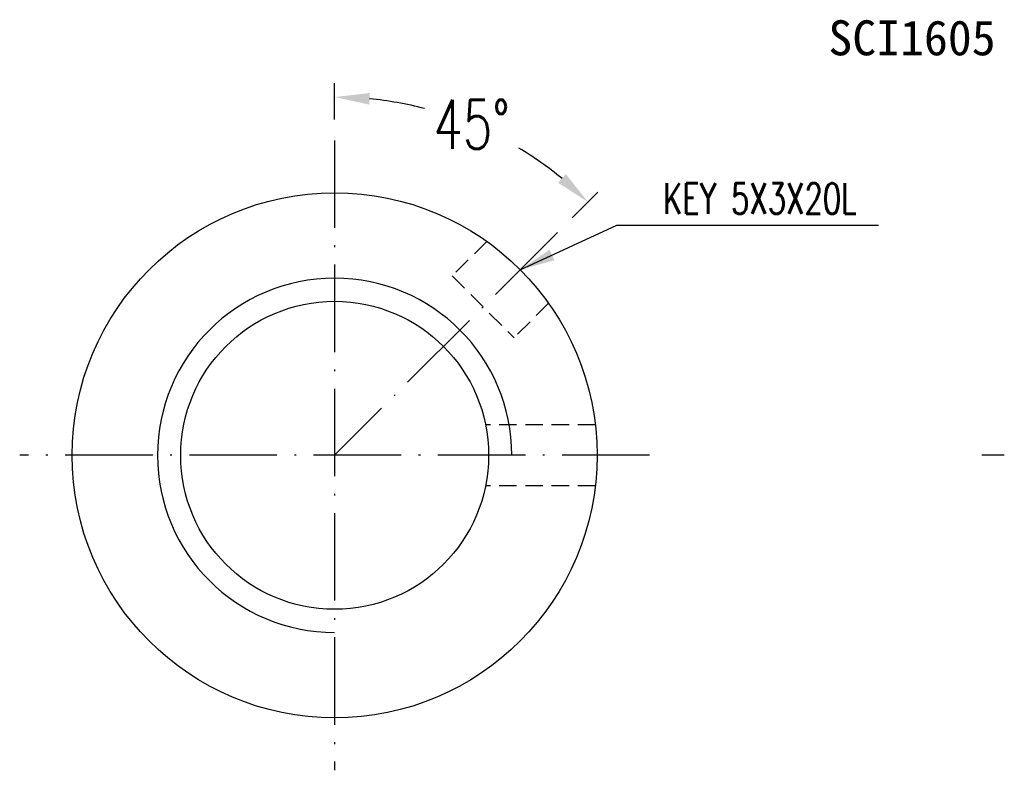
# Model space of a CAD drawing. Extents: x 10 to 498, y 35 to 158.
# Tile 1 of 7: x 10 to 66, y 44 to 87. Entities that reach past the tile are written whole.
import ezdxf
from ezdxf.enums import TextEntityAlignment as Align

# ---------------------------------------------------------------- set-up
doc = ezdxf.new("R2010")
doc.units = 0
doc.header["$MEASUREMENT"] = 0
doc.linetypes.add('CL-5', pattern=[7.1, 5, -1, 0.1, -1])
doc.linetypes.add('HID-1', pattern=[1.5, 1, -0.5])
for name, color, linetype in [('CHA', 2, 'CONTINUOUS'), ('CL', 1, 'CL-5'), ('DIM', 4, 'CONTINUOUS'), ('HID', 2, 'HID-1'), ('OUT', 3, 'CONTINUOUS')]:
    doc.layers.add(name, color=color, linetype=linetype)
doc.styles.add('DIM-7', font='SIMPLEX.shx', dxfattribs={"width": 0.7, "bigfont": 'chineset.shx'})
doc.styles.add('T', font='KAIU.TTF')
doc.dimstyles.new('CNS', dxfattribs={"dimtxt": 3.5, "dimasz": 2.5, "dimexe": 1, "dimexo": 1.5, "dimgap": 0.09, "dimtad": 0, "dimdsep": 46, "dimtxsty": 'DIM-7', "dimcen": 0.09, "dimclrd": 1, "dimclre": 1, "dimclrt": 4, "dimadec": 0, "dimazin": 0, "dimtfac": 1, "dimtix": 1, "dimtmove": 2, "dimatfit": 3, "dimfxl": 0, "dimtvp": 0.971429, "dimtolj": 1, "dimarcsym": 0})

# ---------------------------------------------------------------- blocks, each defined once
blk = doc.blocks.new('*D5')
at = {"layer": 'DIM', "color": 0, "lineweight": -2, "transparency": 16777216}
for p, q in [((28.143, 81.34), (28.143, 83.412)), ((41.72, 75.717), (43.184, 77.182))]:
    blk.add_line(p, q, dxfattribs=at)
for start, end in [(75.4562, 84.4002), (50.5998, 59.0529)]:
    blk.add_arc((28.143, 62.14), 20.472, start, end, dxfattribs=at)
at = {"layer": 'DIM', "color": 0, "transparency": 16777216}
for points in [[(30.124, 82.181), (30.157, 82.847), (28.143, 82.612)], [(41.361, 78.206), (40.913, 77.713), (42.619, 76.616)]]:
    blk.add_solid(points, dxfattribs=at)
at = {"layer": 'DIM', "color": 0, "transparency": 16777216, "insert": (35.977, 81.054), "char_height": 2.8, "attachment_point": 5, "style": 'DIM-7'}
blk.add_mtext('\\A1;45°', dxfattribs=at)

msp = doc.modelspace()

# ---------------------------------------------------------------- linework, layer by layer
at = {"layer": 'CL', "color": 0}
for p, q in [((28.143, 80.14), (28.143, 44.14)), ((40.871, 74.868), (28.143, 62.14)), ((46.143, 62.14), (10.143, 62.14)), ((116.112, 62.14), (65.132, 62.14))]:
    msp.add_line(p, q, dxfattribs=at)
at = {"layer": 'DIM', "color": 0}
msp.add_arc((28.143, 62.14), 10.125, 0, 270, dxfattribs=at)
at = {"layer": 'HID', "color": 0}
for p, q in [((36.834, 74.366), (34.861, 72.393)), ((34.861, 72.393), (38.396, 68.858)), ((40.369, 70.831), (38.396, 68.858)), ((43.041, 63.89), (36.767, 63.89)), ((43.041, 60.39), (36.767, 60.39))]:
    msp.add_line(p, q, dxfattribs=at)
at = {"layer": 'OUT', "color": 0}
for radius in [15, 8.8]:
    msp.add_circle((28.143, 62.14), radius, dxfattribs=at)

# ---------------------------------------------------------------- texts
at = {"layer": 'CHA', "color": 0, "style": 'T', "width": 0.965279}
msp.add_text('SCI1605', height=2, dxfattribs=at).set_placement((56.362, 84.999), (65.919, 84.999), align=Align.FIT)
at = {"layer": 'DIM', "color": 0, "insert": (46.912, 76.808), "char_height": 1.75, "attachment_point": 4, "style": 'DIM-7'}
msp.add_mtext('\\A1;KEY 5X3X20L', dxfattribs=at)

# ---------------------------------------------------------------- dimensions: what is measured, and where the dimension line sits
at = {"layer": 'DIM', "color": 0}
dim = msp.add_angular_dim_2l(base=(38.379, 79.869), line1=((40.871, 74.868), (28.143, 62.14)), line2=((28.143, 80.14), (28.143, 44.14)), dimstyle='CNS', override={"dimscale": 0.8, "dimgap": 0.8, "dimtad": 1, "dimtih": 1, "dimtoh": 1, "dimclrd": 0, "dimclre": 0, "dimclrt": 0, "dimadec": 2, "dimazin": 2, "dimtm": 1e-09, "dimtfac": 0.6, "dimtix": 0, "dimtmove": 1, "dimatfit": 0}, dxfattribs=at)
dim.commit()
dim.dimension.update_dxf_attribs({"geometry": '*D5', "text_midpoint": (35.977, 81.054)})

# ---------------------------------------------------------------- leaders
at = {"layer": 'DIM', "color": 0, "annotation_type": 0, "has_hookline": 1, "hookline_direction": 0, "text_width": 12.308}
msp.add_leader([(38.75, 72.747), (44.272, 75.293), (46.272, 75.293)], dimstyle='CNS', override={"dimscale": 0.8, "dimgap": 0.8, "dimtad": 1, "dimtih": 1, "dimtoh": 1, "dimclrd": 0, "dimclre": 0, "dimclrt": 0, "dimadec": 2, "dimazin": 2, "dimtm": 1e-09, "dimtfac": 0.6, "dimtix": 0, "dimtmove": 1, "dimatfit": 0}, dxfattribs=at)

doc.saveas('drawing.dxf')
